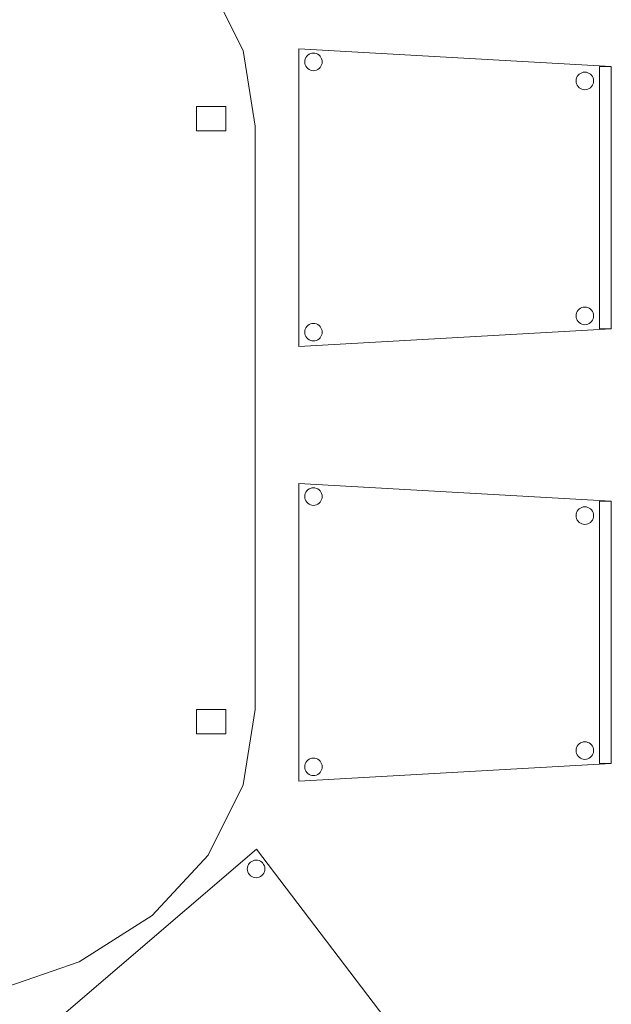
# Model space of a CAD drawing. Header units: metres. Extents: x 397.7 to 427.5, y 12.7 to 28.4.
# Tile 23 of 129: x 402.9 to 403.9, y 24.7 to 26.4. Entities that reach past the tile are written whole.
import ezdxf

# ---------------------------------------------------------------- set-up
doc = ezdxf.new("R2010")
doc.units = ezdxf.units.M
doc.layers.add('02_MOBILIARIO', color=7, linetype='Continuous', lineweight=18)
doc.layers.add('A-DETL-____-MBND', color=7, linetype='Continuous', lineweight=18)

# ---------------------------------------------------------------- blocks, each defined once
blk = doc.blocks.new('Family - Cadira confident_P4-153742-07_PCI_P4')
at = {"layer": 'A-DETL-____-MBND', "color": 253, "true_color": 0xaaaaaa}
for p, q in [((0, 0.5065), (0.5326, 0.4765)), ((0, 0), (0, 0.5065)), ((0.5326, 0.4765), (0, 0.5065)), ((0, 0.5065), (0, 0)), ((0.0102, 0.4842), (0.0104, 0.4868)), ((0.0104, 0.4868), (0.0102, 0.4842)), ((0.0104, 0.4868), (0.0111, 0.4893)), ((0.0111, 0.4893), (0.0104, 0.4868)), ((0.0111, 0.4893), (0.0122, 0.4917)), ((0.0122, 0.4917), (0.0111, 0.4893)), ((0.0122, 0.4917), (0.0137, 0.4938)), ((0.0137, 0.4938), (0.0122, 0.4917)), ((0.0137, 0.4938), (0.0155, 0.4957)), ((0.0155, 0.4957), (0.0137, 0.4938)), ((0.0155, 0.4957), (0.0176, 0.4972)), ((0.0176, 0.4972), (0.0155, 0.4957)), ((0.0176, 0.4972), (0.02, 0.4983)), ((0.02, 0.4983), (0.0176, 0.4972)), ((0.02, 0.4983), (0.0225, 0.4989)), ((0.0225, 0.4989), (0.02, 0.4983)), ((0.0225, 0.4989), (0.0251, 0.4992)), ((0.0251, 0.4992), (0.0225, 0.4989)), ((0.0251, 0.4992), (0.0277, 0.4989)), ((0.0277, 0.4989), (0.0251, 0.4992)), ((0.0277, 0.4989), (0.0302, 0.4983)), ((0.0302, 0.4983), (0.0277, 0.4989)), ((0.0302, 0.4983), (0.0326, 0.4972)), ((0.0326, 0.4972), (0.0302, 0.4983)), ((0.0326, 0.4972), (0.0347, 0.4957)), ((0.0347, 0.4957), (0.0326, 0.4972)), ((0.0347, 0.4957), (0.0365, 0.4938)), ((0.0365, 0.4938), (0.0347, 0.4957)), ((0.0365, 0.4938), (0.038, 0.4917)), ((0.038, 0.4917), (0.0365, 0.4938)), ((0.038, 0.4917), (0.0391, 0.4893)), ((0.0391, 0.4893), (0.038, 0.4917)), ((0.0391, 0.4893), (0.0398, 0.4868)), ((0.0398, 0.4868), (0.0391, 0.4893)), ((0.0398, 0.4868), (0.04, 0.4842)), ((0.04, 0.4842), (0.0398, 0.4868)), ((0.0104, 0.4816), (0.0102, 0.4842)), ((0.0102, 0.4842), (0.0104, 0.4816)), ((0.0111, 0.4791), (0.0104, 0.4816)), ((0.0104, 0.4816), (0.0111, 0.4791)), ((0.0122, 0.4768), (0.0111, 0.4791)), ((0.0111, 0.4791), (0.0122, 0.4768)), ((0.0137, 0.4746), (0.0122, 0.4768)), ((0.0122, 0.4768), (0.0137, 0.4746)), ((0.0155, 0.4728), (0.0137, 0.4746)), ((0.0137, 0.4746), (0.0155, 0.4728)), ((0.0176, 0.4713), (0.0155, 0.4728)), ((0.0155, 0.4728), (0.0176, 0.4713)), ((0.02, 0.4702), (0.0176, 0.4713)), ((0.0176, 0.4713), (0.02, 0.4702)), ((0.0225, 0.4695), (0.02, 0.4702)), ((0.02, 0.4702), (0.0225, 0.4695)), ((0.0251, 0.4693), (0.0225, 0.4695)), ((0.0225, 0.4695), (0.0251, 0.4693)), ((0.0277, 0.4695), (0.0251, 0.4693)), ((0.0251, 0.4693), (0.0277, 0.4695)), ((0.0302, 0.4702), (0.0277, 0.4695)), ((0.0277, 0.4695), (0.0302, 0.4702)), ((0.0326, 0.4713), (0.0302, 0.4702)), ((0.0302, 0.4702), (0.0326, 0.4713)), ((0.0347, 0.4728), (0.0326, 0.4713)), ((0.0326, 0.4713), (0.0347, 0.4728)), ((0.0365, 0.4746), (0.0347, 0.4728)), ((0.0347, 0.4728), (0.0365, 0.4746)), ((0.038, 0.4768), (0.0365, 0.4746)), ((0.0365, 0.4746), (0.038, 0.4768)), ((0.0391, 0.4791), (0.038, 0.4768)), ((0.038, 0.4768), (0.0391, 0.4791)), ((0.0398, 0.4816), (0.0391, 0.4791)), ((0.0391, 0.4791), (0.0398, 0.4816)), ((0.04, 0.4842), (0.0398, 0.4816)), ((0.0398, 0.4816), (0.04, 0.4842)), ((0.5126, 0.03), (0.5126, 0.4765)), ((0.5126, 0.4765), (0.5326, 0.4765)), ((0.5126, 0.4765), (0.5126, 0.03)), ((0.5326, 0.4765), (0.5126, 0.4765)), ((0.5326, 0.4765), (0.5326, 0.03)), ((0.5326, 0.03), (0.5326, 0.4765)), ((0.5326, 0.4765), (0.5326, 0.03)), ((0.5326, 0.03), (0.5326, 0.4765)), ((0.4726, 0.4519), (0.4728, 0.4545)), ((0.4728, 0.4545), (0.4726, 0.4519)), ((0.4728, 0.4545), (0.4735, 0.457)), ((0.4735, 0.457), (0.4728, 0.4545)), ((0.4735, 0.457), (0.4746, 0.4593)), ((0.4746, 0.4593), (0.4735, 0.457)), ((0.4746, 0.4593), (0.4761, 0.4615)), ((0.4761, 0.4615), (0.4746, 0.4593)), ((0.4761, 0.4615), (0.4779, 0.4633)), ((0.4779, 0.4633), (0.4761, 0.4615)), ((0.4779, 0.4633), (0.48, 0.4648)), ((0.48, 0.4648), (0.4779, 0.4633)), ((0.48, 0.4648), (0.4824, 0.4659)), ((0.4824, 0.4659), (0.48, 0.4648)), ((0.4824, 0.4659), (0.4849, 0.4666)), ((0.4849, 0.4666), (0.4824, 0.4659)), ((0.4849, 0.4666), (0.4875, 0.4668)), ((0.4875, 0.4668), (0.4849, 0.4666)), ((0.4875, 0.4668), (0.4901, 0.4666)), ((0.4901, 0.4666), (0.4875, 0.4668)), ((0.4901, 0.4666), (0.4926, 0.4659)), ((0.4926, 0.4659), (0.4901, 0.4666)), ((0.4926, 0.4659), (0.495, 0.4648)), ((0.495, 0.4648), (0.4926, 0.4659)), ((0.495, 0.4648), (0.4971, 0.4633)), ((0.4971, 0.4633), (0.495, 0.4648)), ((0.4971, 0.4633), (0.4989, 0.4615)), ((0.4989, 0.4615), (0.4971, 0.4633)), ((0.4989, 0.4615), (0.5004, 0.4593)), ((0.5004, 0.4593), (0.4989, 0.4615)), ((0.5004, 0.4593), (0.5015, 0.457)), ((0.5015, 0.457), (0.5004, 0.4593)), ((0.5015, 0.457), (0.5022, 0.4545)), ((0.5022, 0.4545), (0.5015, 0.457)), ((0.5022, 0.4545), (0.5024, 0.4519)), ((0.5024, 0.4519), (0.5022, 0.4545)), ((0.4728, 0.4493), (0.4726, 0.4519)), ((0.4726, 0.4519), (0.4728, 0.4493)), ((0.4735, 0.4468), (0.4728, 0.4493)), ((0.4728, 0.4493), (0.4735, 0.4468)), ((0.4746, 0.4444), (0.4735, 0.4468)), ((0.4735, 0.4468), (0.4746, 0.4444)), ((0.4761, 0.4423), (0.4746, 0.4444)), ((0.4746, 0.4444), (0.4761, 0.4423)), ((0.4779, 0.4404), (0.4761, 0.4423)), ((0.4761, 0.4423), (0.4779, 0.4404)), ((0.48, 0.4389), (0.4779, 0.4404)), ((0.4779, 0.4404), (0.48, 0.4389)), ((0.4824, 0.4378), (0.48, 0.4389)), ((0.48, 0.4389), (0.4824, 0.4378)), ((0.4849, 0.4372), (0.4824, 0.4378)), ((0.4824, 0.4378), (0.4849, 0.4372)), ((0.4875, 0.4369), (0.4849, 0.4372)), ((0.4849, 0.4372), (0.4875, 0.4369)), ((0.4901, 0.4372), (0.4875, 0.4369)), ((0.4875, 0.4369), (0.4901, 0.4372)), ((0.4926, 0.4378), (0.4901, 0.4372)), ((0.4901, 0.4372), (0.4926, 0.4378)), ((0.495, 0.4389), (0.4926, 0.4378)), ((0.4926, 0.4378), (0.495, 0.4389)), ((0.4971, 0.4404), (0.495, 0.4389)), ((0.495, 0.4389), (0.4971, 0.4404)), ((0.4989, 0.4423), (0.4971, 0.4404)), ((0.4971, 0.4404), (0.4989, 0.4423)), ((0.5004, 0.4444), (0.4989, 0.4423)), ((0.4989, 0.4423), (0.5004, 0.4444)), ((0.5015, 0.4468), (0.5004, 0.4444)), ((0.5004, 0.4444), (0.5015, 0.4468)), ((0.5022, 0.4493), (0.5015, 0.4468)), ((0.5015, 0.4468), (0.5022, 0.4493)), ((0.5024, 0.4519), (0.5022, 0.4493)), ((0.5022, 0.4493), (0.5024, 0.4519)), ((0.4726, 0.0519), (0.4728, 0.0545)), ((0.4728, 0.0545), (0.4726, 0.0519)), ((0.4728, 0.0493), (0.4726, 0.0519)), ((0.4726, 0.0519), (0.4728, 0.0493)), ((0.4728, 0.0545), (0.4735, 0.057)), ((0.4735, 0.057), (0.4728, 0.0545)), ((0.4735, 0.057), (0.4746, 0.0593)), ((0.4746, 0.0593), (0.4735, 0.057)), ((0.4746, 0.0593), (0.4761, 0.0615)), ((0.4761, 0.0615), (0.4746, 0.0593)), ((0.4761, 0.0615), (0.4779, 0.0633)), ((0.4779, 0.0633), (0.4761, 0.0615)), ((0.4779, 0.0633), (0.48, 0.0648)), ((0.48, 0.0648), (0.4779, 0.0633)), ((0.48, 0.0648), (0.4824, 0.0659)), ((0.4824, 0.0659), (0.48, 0.0648)), ((0.4824, 0.0659), (0.4849, 0.0666)), ((0.4849, 0.0666), (0.4824, 0.0659)), ((0.4849, 0.0666), (0.4875, 0.0668)), ((0.4875, 0.0668), (0.4849, 0.0666)), ((0.4875, 0.0668), (0.4901, 0.0666)), ((0.4901, 0.0666), (0.4875, 0.0668)), ((0.4901, 0.0666), (0.4926, 0.0659)), ((0.4926, 0.0659), (0.4901, 0.0666)), ((0.4926, 0.0659), (0.495, 0.0648)), ((0.495, 0.0648), (0.4926, 0.0659)), ((0.495, 0.0648), (0.4971, 0.0633)), ((0.4971, 0.0633), (0.495, 0.0648)), ((0.4971, 0.0633), (0.4989, 0.0615)), ((0.4989, 0.0615), (0.4971, 0.0633)), ((0.4989, 0.0615), (0.5004, 0.0593)), ((0.5004, 0.0593), (0.4989, 0.0615)), ((0.5004, 0.0593), (0.5015, 0.057)), ((0.5015, 0.057), (0.5004, 0.0593)), ((0.5015, 0.057), (0.5022, 0.0545)), ((0.5022, 0.0545), (0.5015, 0.057)), ((0.5022, 0.0545), (0.5024, 0.0519)), ((0.5024, 0.0519), (0.5022, 0.0545)), ((0.5024, 0.0519), (0.5022, 0.0493)), ((0.5022, 0.0493), (0.5024, 0.0519)), ((0.0122, 0.0317), (0.0137, 0.0338)), ((0.0137, 0.0338), (0.0122, 0.0317)), ((0.0137, 0.0338), (0.0155, 0.0357)), ((0.0155, 0.0357), (0.0137, 0.0338)), ((0.0155, 0.0357), (0.0176, 0.0372)), ((0.0176, 0.0372), (0.0155, 0.0357)), ((0.0176, 0.0372), (0.02, 0.0383)), ((0.02, 0.0383), (0.0176, 0.0372)), ((0.02, 0.0383), (0.0225, 0.0389)), ((0.0225, 0.0389), (0.02, 0.0383)), ((0.0225, 0.0389), (0.0251, 0.0392)), ((0.0251, 0.0392), (0.0225, 0.0389)), ((0.0251, 0.0392), (0.0277, 0.0389)), ((0.0277, 0.0389), (0.0251, 0.0392)), ((0.0277, 0.0389), (0.0302, 0.0383)), ((0.0302, 0.0383), (0.0277, 0.0389)), ((0.0302, 0.0383), (0.0326, 0.0372)), ((0.0326, 0.0372), (0.0302, 0.0383)), ((0.0326, 0.0372), (0.0347, 0.0357)), ((0.0347, 0.0357), (0.0326, 0.0372)), ((0.0347, 0.0357), (0.0365, 0.0338)), ((0.0365, 0.0338), (0.0347, 0.0357)), ((0.0365, 0.0338), (0.038, 0.0317)), ((0.038, 0.0317), (0.0365, 0.0338)), ((0.4735, 0.0468), (0.4728, 0.0493)), ((0.4728, 0.0493), (0.4735, 0.0468)), ((0.4746, 0.0444), (0.4735, 0.0468)), ((0.4735, 0.0468), (0.4746, 0.0444)), ((0.4761, 0.0423), (0.4746, 0.0444)), ((0.4746, 0.0444), (0.4761, 0.0423)), ((0.4779, 0.0404), (0.4761, 0.0423)), ((0.4761, 0.0423), (0.4779, 0.0404)), ((0.48, 0.0389), (0.4779, 0.0404)), ((0.4779, 0.0404), (0.48, 0.0389)), ((0.4824, 0.0378), (0.48, 0.0389)), ((0.48, 0.0389), (0.4824, 0.0378)), ((0.4849, 0.0372), (0.4824, 0.0378)), ((0.4824, 0.0378), (0.4849, 0.0372)), ((0.4875, 0.0369), (0.4849, 0.0372)), ((0.4849, 0.0372), (0.4875, 0.0369)), ((0.4901, 0.0372), (0.4875, 0.0369)), ((0.4875, 0.0369), (0.4901, 0.0372)), ((0.4926, 0.0378), (0.4901, 0.0372)), ((0.4901, 0.0372), (0.4926, 0.0378)), ((0.495, 0.0389), (0.4926, 0.0378)), ((0.4926, 0.0378), (0.495, 0.0389)), ((0.4971, 0.0404), (0.495, 0.0389)), ((0.495, 0.0389), (0.4971, 0.0404)), ((0.4989, 0.0423), (0.4971, 0.0404)), ((0.4971, 0.0404), (0.4989, 0.0423)), ((0.5004, 0.0444), (0.4989, 0.0423)), ((0.4989, 0.0423), (0.5004, 0.0444)), ((0.5015, 0.0468), (0.5004, 0.0444)), ((0.5004, 0.0444), (0.5015, 0.0468)), ((0.5022, 0.0493), (0.5015, 0.0468)), ((0.5015, 0.0468), (0.5022, 0.0493)), ((0.5326, 0.03), (0, 0)), ((0, 0), (0.5326, 0.03)), ((0.0102, 0.0242), (0.0104, 0.0268)), ((0.0104, 0.0268), (0.0102, 0.0242)), ((0.0104, 0.0216), (0.0102, 0.0242)), ((0.0102, 0.0242), (0.0104, 0.0216)), ((0.0104, 0.0268), (0.0111, 0.0293)), ((0.0111, 0.0293), (0.0104, 0.0268)), ((0.0111, 0.0191), (0.0104, 0.0216)), ((0.0104, 0.0216), (0.0111, 0.0191)), ((0.0111, 0.0293), (0.0122, 0.0317)), ((0.0122, 0.0317), (0.0111, 0.0293)), ((0.0122, 0.0168), (0.0111, 0.0191)), ((0.0111, 0.0191), (0.0122, 0.0168)), ((0.038, 0.0317), (0.0391, 0.0293)), ((0.0391, 0.0293), (0.038, 0.0317)), ((0.0391, 0.0191), (0.038, 0.0168)), ((0.038, 0.0168), (0.0391, 0.0191)), ((0.0391, 0.0293), (0.0398, 0.0268)), ((0.0398, 0.0268), (0.0391, 0.0293)), ((0.0398, 0.0216), (0.0391, 0.0191)), ((0.0391, 0.0191), (0.0398, 0.0216)), ((0.0398, 0.0268), (0.04, 0.0242)), ((0.04, 0.0242), (0.0398, 0.0268)), ((0.04, 0.0242), (0.0398, 0.0216)), ((0.0398, 0.0216), (0.04, 0.0242)), ((0.5326, 0.03), (0.5126, 0.03)), ((0.5126, 0.03), (0.5326, 0.03)), ((0.0137, 0.0146), (0.0122, 0.0168)), ((0.0122, 0.0168), (0.0137, 0.0146)), ((0.0155, 0.0128), (0.0137, 0.0146)), ((0.0137, 0.0146), (0.0155, 0.0128)), ((0.0176, 0.0113), (0.0155, 0.0128)), ((0.0155, 0.0128), (0.0176, 0.0113)), ((0.02, 0.0102), (0.0176, 0.0113)), ((0.0176, 0.0113), (0.02, 0.0102)), ((0.0225, 0.0095), (0.02, 0.0102)), ((0.02, 0.0102), (0.0225, 0.0095)), ((0.0251, 0.0093), (0.0225, 0.0095)), ((0.0225, 0.0095), (0.0251, 0.0093)), ((0.0277, 0.0095), (0.0251, 0.0093)), ((0.0251, 0.0093), (0.0277, 0.0095)), ((0.0302, 0.0102), (0.0277, 0.0095)), ((0.0277, 0.0095), (0.0302, 0.0102)), ((0.0326, 0.0113), (0.0302, 0.0102)), ((0.0302, 0.0102), (0.0326, 0.0113)), ((0.0347, 0.0128), (0.0326, 0.0113)), ((0.0326, 0.0113), (0.0347, 0.0128)), ((0.0365, 0.0146), (0.0347, 0.0128)), ((0.0347, 0.0128), (0.0365, 0.0146)), ((0.038, 0.0168), (0.0365, 0.0146)), ((0.0365, 0.0146), (0.038, 0.0168))]:
    blk.add_line(p, q, dxfattribs=at)
blk = doc.blocks.new('Family - Taula 200X120_P4-153937-07_PCI_P4')
at = {"layer": 'A-DETL-____-MBND', "color": 253, "true_color": 0xaaaaaa}
for p, q in [((1.1195, 1.7378), (1.1795, 1.6181)), ((1.1795, 1.6181), (1.1195, 1.7378)), ((1.1795, 1.6181), (1.1999, 1.4896)), ((1.1999, 1.4896), (1.1795, 1.6181)), ((1.0999, 1.4813), (1.0999, 1.5227)), ((1.0999, 1.5227), (1.1499, 1.5227)), ((1.1499, 1.5227), (1.0999, 1.5227)), ((1.0999, 1.5227), (1.0999, 1.4813)), ((1.1499, 1.5227), (1.1499, 1.4813)), ((1.1499, 1.4813), (1.1499, 1.5227)), ((1.1499, 1.4813), (1.0999, 1.4813)), ((1.0999, 1.4813), (1.1499, 1.4813)), ((1.1999, 1.4896), (1.1999, 0.4965)), ((1.1999, 0.4965), (1.1999, 1.4896)), ((1.0999, 0.4551), (1.0999, 0.4965)), ((1.0999, 0.4965), (1.1499, 0.4965)), ((1.1499, 0.4965), (1.0999, 0.4965)), ((1.0999, 0.4965), (1.0999, 0.4551)), ((1.1499, 0.4965), (1.1499, 0.4551)), ((1.1499, 0.4551), (1.1499, 0.4965)), ((1.1999, 0.4965), (1.1795, 0.368)), ((1.1795, 0.368), (1.1999, 0.4965)), ((1.1499, 0.4551), (1.0999, 0.4551)), ((1.0999, 0.4551), (1.1499, 0.4551)), ((1.1795, 0.368), (1.1195, 0.2483)), ((1.1195, 0.2483), (1.1795, 0.368)), ((1.1195, 0.2483), (1.0242, 0.1454)), ((1.0242, 0.1454), (1.1195, 0.2483)), ((1.0242, 0.1454), (0.8999, 0.0665)), ((0.8999, 0.0665), (1.0242, 0.1454)), ((0.8999, 0.0665), (0.7552, 0.0169)), ((0.7552, 0.0169), (0.8999, 0.0665))]:
    blk.add_line(p, q, dxfattribs=at)
blk = doc.blocks.new('Family - Cadira confident_P4-153998-07_PCI_P4')
at = {"layer": 'A-DETL-____-MBND', "color": 253, "true_color": 0xaaaaaa}
for p, q in [((0, 0.3852), (0.3849, 0.7145)), ((0.3849, 0.7145), (0, 0.3852)), ((0.3849, 0.7145), (0.7083, 0.2903)), ((0.7083, 0.2903), (0.3849, 0.7145)), ((0.3702, 0.6859), (0.3713, 0.6883)), ((0.3713, 0.6883), (0.3702, 0.6859)), ((0.3713, 0.6883), (0.3727, 0.6904)), ((0.3727, 0.6904), (0.3713, 0.6883)), ((0.3727, 0.6904), (0.3746, 0.6923)), ((0.3746, 0.6923), (0.3727, 0.6904)), ((0.3746, 0.6923), (0.3767, 0.6938)), ((0.3767, 0.6938), (0.3746, 0.6923)), ((0.3767, 0.6938), (0.379, 0.6949)), ((0.379, 0.6949), (0.3767, 0.6938)), ((0.379, 0.6949), (0.3815, 0.6956)), ((0.3815, 0.6956), (0.379, 0.6949)), ((0.3815, 0.6956), (0.3841, 0.6959)), ((0.3841, 0.6959), (0.3815, 0.6956)), ((0.3841, 0.6959), (0.3867, 0.6957)), ((0.3867, 0.6957), (0.3841, 0.6959)), ((0.3867, 0.6957), (0.3892, 0.695)), ((0.3892, 0.695), (0.3867, 0.6957)), ((0.3892, 0.695), (0.3916, 0.6939)), ((0.3916, 0.6939), (0.3892, 0.695)), ((0.3916, 0.6939), (0.3938, 0.6925)), ((0.3938, 0.6925), (0.3916, 0.6939)), ((0.3938, 0.6925), (0.3956, 0.6906)), ((0.3956, 0.6906), (0.3938, 0.6925)), ((0.3956, 0.6906), (0.3971, 0.6885)), ((0.3971, 0.6885), (0.3956, 0.6906)), ((0.3971, 0.6885), (0.3983, 0.6862)), ((0.3983, 0.6862), (0.3971, 0.6885)), ((0.3693, 0.6808), (0.3695, 0.6834)), ((0.3695, 0.6834), (0.3693, 0.6808)), ((0.3696, 0.6782), (0.3693, 0.6808)), ((0.3693, 0.6808), (0.3696, 0.6782)), ((0.3695, 0.6834), (0.3702, 0.6859)), ((0.3702, 0.6859), (0.3695, 0.6834)), ((0.3703, 0.6757), (0.3696, 0.6782)), ((0.3696, 0.6782), (0.3703, 0.6757)), ((0.3714, 0.6733), (0.3703, 0.6757)), ((0.3703, 0.6757), (0.3714, 0.6733)), ((0.3729, 0.6712), (0.3714, 0.6733)), ((0.3714, 0.6733), (0.3729, 0.6712)), ((0.3748, 0.6694), (0.3729, 0.6712)), ((0.3729, 0.6712), (0.3748, 0.6694)), ((0.3958, 0.6714), (0.394, 0.6696)), ((0.394, 0.6696), (0.3958, 0.6714)), ((0.3973, 0.6736), (0.3958, 0.6714)), ((0.3958, 0.6714), (0.3973, 0.6736)), ((0.3984, 0.6759), (0.3973, 0.6736)), ((0.3973, 0.6736), (0.3984, 0.6759)), ((0.3983, 0.6862), (0.399, 0.6837)), ((0.399, 0.6837), (0.3983, 0.6862)), ((0.399, 0.6785), (0.3984, 0.6759)), ((0.3984, 0.6759), (0.399, 0.6785)), ((0.399, 0.6837), (0.3992, 0.6811)), ((0.3992, 0.6811), (0.399, 0.6837)), ((0.3992, 0.6811), (0.399, 0.6785)), ((0.399, 0.6785), (0.3992, 0.6811)), ((0.3769, 0.6679), (0.3748, 0.6694)), ((0.3748, 0.6694), (0.3769, 0.6679)), ((0.3793, 0.6668), (0.3769, 0.6679)), ((0.3769, 0.6679), (0.3793, 0.6668)), ((0.3818, 0.6662), (0.3793, 0.6668)), ((0.3793, 0.6668), (0.3818, 0.6662)), ((0.3844, 0.666), (0.3818, 0.6662)), ((0.3818, 0.6662), (0.3844, 0.666)), ((0.387, 0.6662), (0.3844, 0.666)), ((0.3844, 0.666), (0.387, 0.6662)), ((0.3895, 0.6669), (0.387, 0.6662)), ((0.387, 0.6662), (0.3895, 0.6669)), ((0.3919, 0.6681), (0.3895, 0.6669)), ((0.3895, 0.6669), (0.3919, 0.6681)), ((0.394, 0.6696), (0.3919, 0.6681)), ((0.3919, 0.6681), (0.394, 0.6696)), ((0.02, 0.3843), (0.0206, 0.3869)), ((0.0206, 0.3869), (0.02, 0.3843)), ((0.0206, 0.3869), (0.0217, 0.3892)), ((0.0217, 0.3892), (0.0206, 0.3869)), ((0.0217, 0.3892), (0.0232, 0.3914)), ((0.0232, 0.3914), (0.0217, 0.3892)), ((0.0232, 0.3914), (0.025, 0.3932)), ((0.025, 0.3932), (0.0232, 0.3914)), ((0.025, 0.3932), (0.0271, 0.3948)), ((0.0271, 0.3948), (0.025, 0.3932)), ((0.0271, 0.3948), (0.0295, 0.3959)), ((0.0295, 0.3959), (0.0271, 0.3948)), ((0.0295, 0.3959), (0.032, 0.3966)), ((0.032, 0.3966), (0.0295, 0.3959)), ((0.032, 0.3966), (0.0346, 0.3968)), ((0.0346, 0.3968), (0.032, 0.3966)), ((0.0346, 0.3968), (0.0372, 0.3966)), ((0.0372, 0.3966), (0.0346, 0.3968)), ((0.0372, 0.3966), (0.0397, 0.396)), ((0.0397, 0.396), (0.0372, 0.3966)), ((0.0397, 0.396), (0.0421, 0.3949)), ((0.0421, 0.3949), (0.0397, 0.396)), ((0.0421, 0.3949), (0.0442, 0.3934)), ((0.0442, 0.3934), (0.0421, 0.3949)), ((0.0442, 0.3934), (0.0461, 0.3916)), ((0.0461, 0.3916), (0.0442, 0.3934)), ((0.0461, 0.3916), (0.0476, 0.3895)), ((0.0476, 0.3895), (0.0461, 0.3916)), ((0.0476, 0.3895), (0.0487, 0.3871)), ((0.0487, 0.3871), (0.0476, 0.3895)), ((0.0487, 0.3871), (0.0494, 0.3846)), ((0.0494, 0.3846), (0.0487, 0.3871)), ((0.369, 0), (0, 0.3852)), ((0, 0.3852), (0.369, 0)), ((0.0198, 0.3818), (0.02, 0.3843)), ((0.02, 0.3843), (0.0198, 0.3818)), ((0.02, 0.3792), (0.0198, 0.3818)), ((0.0198, 0.3818), (0.02, 0.3792)), ((0.0207, 0.3766), (0.02, 0.3792)), ((0.02, 0.3792), (0.0207, 0.3766)), ((0.0219, 0.3743), (0.0207, 0.3766)), ((0.0207, 0.3766), (0.0219, 0.3743)), ((0.0234, 0.3722), (0.0219, 0.3743)), ((0.0219, 0.3743), (0.0234, 0.3722)), ((0.0252, 0.3704), (0.0234, 0.3722)), ((0.0234, 0.3722), (0.0252, 0.3704)), ((0.0274, 0.3689), (0.0252, 0.3704)), ((0.0252, 0.3704), (0.0274, 0.3689)), ((0.0297, 0.3678), (0.0274, 0.3689)), ((0.0274, 0.3689), (0.0297, 0.3678)), ((0.0423, 0.369), (0.04, 0.3679)), ((0.04, 0.3679), (0.0423, 0.369)), ((0.0444, 0.3705), (0.0423, 0.369)), ((0.0423, 0.369), (0.0444, 0.3705)), ((0.0463, 0.3724), (0.0444, 0.3705)), ((0.0444, 0.3705), (0.0463, 0.3724)), ((0.0477, 0.3745), (0.0463, 0.3724)), ((0.0463, 0.3724), (0.0477, 0.3745)), ((0.0488, 0.3769), (0.0477, 0.3745)), ((0.0477, 0.3745), (0.0488, 0.3769)), ((0.0495, 0.3794), (0.0488, 0.3769)), ((0.0488, 0.3769), (0.0495, 0.3794)), ((0.0494, 0.3846), (0.0497, 0.382)), ((0.0497, 0.382), (0.0494, 0.3846)), ((0.0497, 0.382), (0.0495, 0.3794)), ((0.0495, 0.3794), (0.0497, 0.382)), ((0.0323, 0.3672), (0.0297, 0.3678)), ((0.0297, 0.3678), (0.0323, 0.3672)), ((0.0349, 0.367), (0.0323, 0.3672)), ((0.0323, 0.3672), (0.0349, 0.367)), ((0.0375, 0.3672), (0.0349, 0.367)), ((0.0349, 0.367), (0.0375, 0.3672)), ((0.04, 0.3679), (0.0375, 0.3672)), ((0.0375, 0.3672), (0.04, 0.3679)), ((0.6487, 0.318), (0.6506, 0.3199)), ((0.6506, 0.3199), (0.6487, 0.318)), ((0.6506, 0.3199), (0.6527, 0.3214)), ((0.6527, 0.3214), (0.6506, 0.3199)), ((0.6527, 0.3214), (0.655, 0.3225)), ((0.655, 0.3225), (0.6527, 0.3214)), ((0.655, 0.3225), (0.6575, 0.3232)), ((0.6575, 0.3232), (0.655, 0.3225)), ((0.6575, 0.3232), (0.6601, 0.3234)), ((0.6601, 0.3234), (0.6575, 0.3232)), ((0.6601, 0.3234), (0.6627, 0.3232)), ((0.6627, 0.3232), (0.6601, 0.3234)), ((0.6627, 0.3232), (0.6652, 0.3226)), ((0.6652, 0.3226), (0.6627, 0.3232)), ((0.6652, 0.3226), (0.6676, 0.3215)), ((0.6676, 0.3215), (0.6652, 0.3226)), ((0.6676, 0.3215), (0.6698, 0.32)), ((0.6698, 0.32), (0.6676, 0.3215)), ((0.6698, 0.32), (0.6716, 0.3182)), ((0.6716, 0.3182), (0.6698, 0.32)), ((0.356, 0.0152), (0.6953, 0.3055)), ((0.6953, 0.3055), (0.356, 0.0152)), ((0.6453, 0.3084), (0.6455, 0.311)), ((0.6455, 0.311), (0.6453, 0.3084)), ((0.6456, 0.3058), (0.6453, 0.3084)), ((0.6453, 0.3084), (0.6456, 0.3058)), ((0.6455, 0.311), (0.6462, 0.3135)), ((0.6462, 0.3135), (0.6455, 0.311)), ((0.6463, 0.3033), (0.6456, 0.3058)), ((0.6456, 0.3058), (0.6463, 0.3033)), ((0.6462, 0.3135), (0.6473, 0.3159)), ((0.6473, 0.3159), (0.6462, 0.3135)), ((0.6474, 0.3009), (0.6463, 0.3033)), ((0.6463, 0.3033), (0.6474, 0.3009)), ((0.6473, 0.3159), (0.6487, 0.318)), ((0.6487, 0.318), (0.6473, 0.3159)), ((0.6716, 0.3182), (0.6731, 0.3161)), ((0.6731, 0.3161), (0.6716, 0.3182)), ((0.6731, 0.3161), (0.6743, 0.3138)), ((0.6743, 0.3138), (0.6731, 0.3161)), ((0.6744, 0.3035), (0.6733, 0.3012)), ((0.6733, 0.3012), (0.6744, 0.3035)), ((0.6743, 0.3138), (0.675, 0.3112)), ((0.675, 0.3112), (0.6743, 0.3138)), ((0.675, 0.3061), (0.6744, 0.3035)), ((0.6744, 0.3035), (0.675, 0.3061)), ((0.675, 0.3112), (0.6752, 0.3087)), ((0.6752, 0.3087), (0.675, 0.3112)), ((0.6752, 0.3087), (0.675, 0.3061)), ((0.675, 0.3061), (0.6752, 0.3087)), ((0.6953, 0.3055), (0.7083, 0.2903)), ((0.7083, 0.2903), (0.6953, 0.3055)), ((0.7083, 0.2903), (0.369, 0)), ((0.369, 0), (0.7083, 0.2903)), ((0.7083, 0.2903), (0.369, 0)), ((0.369, 0), (0.7083, 0.2903)), ((0.6489, 0.2988), (0.6474, 0.3009)), ((0.6474, 0.3009), (0.6489, 0.2988)), ((0.6508, 0.297), (0.6489, 0.2988)), ((0.6489, 0.2988), (0.6508, 0.297)), ((0.6529, 0.2955), (0.6508, 0.297)), ((0.6508, 0.297), (0.6529, 0.2955)), ((0.6553, 0.2944), (0.6529, 0.2955)), ((0.6529, 0.2955), (0.6553, 0.2944)), ((0.6578, 0.2938), (0.6553, 0.2944)), ((0.6553, 0.2944), (0.6578, 0.2938)), ((0.6604, 0.2936), (0.6578, 0.2938)), ((0.6578, 0.2938), (0.6604, 0.2936)), ((0.663, 0.2938), (0.6604, 0.2936)), ((0.6604, 0.2936), (0.663, 0.2938)), ((0.6655, 0.2945), (0.663, 0.2938)), ((0.663, 0.2938), (0.6655, 0.2945)), ((0.6679, 0.2956), (0.6655, 0.2945)), ((0.6655, 0.2945), (0.6679, 0.2956)), ((0.67, 0.2972), (0.6679, 0.2956)), ((0.6679, 0.2956), (0.67, 0.2972)), ((0.6718, 0.299), (0.67, 0.2972)), ((0.67, 0.2972), (0.6718, 0.299)), ((0.6733, 0.3012), (0.6718, 0.299)), ((0.6718, 0.299), (0.6733, 0.3012)), ((0.3414, 0.0483), (0.3416, 0.0509)), ((0.3416, 0.0509), (0.3414, 0.0483)), ((0.3416, 0.0509), (0.3422, 0.0535)), ((0.3422, 0.0535), (0.3416, 0.0509)), ((0.3422, 0.0535), (0.3433, 0.0558)), ((0.3433, 0.0558), (0.3422, 0.0535)), ((0.3433, 0.0558), (0.3448, 0.058)), ((0.3448, 0.058), (0.3433, 0.0558)), ((0.3448, 0.058), (0.3466, 0.0598)), ((0.3466, 0.0598), (0.3448, 0.058)), ((0.3466, 0.0598), (0.3487, 0.0614)), ((0.3487, 0.0614), (0.3466, 0.0598)), ((0.3487, 0.0614), (0.3511, 0.0625)), ((0.3511, 0.0625), (0.3487, 0.0614)), ((0.3511, 0.0625), (0.3536, 0.0632)), ((0.3536, 0.0632), (0.3511, 0.0625)), ((0.3536, 0.0632), (0.3562, 0.0634)), ((0.3562, 0.0634), (0.3536, 0.0632)), ((0.3562, 0.0634), (0.3588, 0.0632)), ((0.3588, 0.0632), (0.3562, 0.0634)), ((0.3588, 0.0632), (0.3613, 0.0626)), ((0.3613, 0.0626), (0.3588, 0.0632)), ((0.3613, 0.0626), (0.3637, 0.0615)), ((0.3637, 0.0615), (0.3613, 0.0626)), ((0.3637, 0.0615), (0.3658, 0.06)), ((0.3658, 0.06), (0.3637, 0.0615)), ((0.3658, 0.06), (0.3677, 0.0582)), ((0.3677, 0.0582), (0.3658, 0.06)), ((0.3677, 0.0582), (0.3692, 0.0561)), ((0.3692, 0.0561), (0.3677, 0.0582)), ((0.3692, 0.0561), (0.3703, 0.0537)), ((0.3703, 0.0537), (0.3692, 0.0561)), ((0.3703, 0.0537), (0.371, 0.0512)), ((0.371, 0.0512), (0.3703, 0.0537)), ((0.371, 0.0512), (0.3713, 0.0486)), ((0.3713, 0.0486), (0.371, 0.0512)), ((0.3416, 0.0458), (0.3414, 0.0483)), ((0.3414, 0.0483), (0.3416, 0.0458)), ((0.3423, 0.0432), (0.3416, 0.0458)), ((0.3416, 0.0458), (0.3423, 0.0432)), ((0.3435, 0.0409), (0.3423, 0.0432)), ((0.3423, 0.0432), (0.3435, 0.0409)), ((0.345, 0.0388), (0.3435, 0.0409)), ((0.3435, 0.0409), (0.345, 0.0388)), ((0.3468, 0.037), (0.345, 0.0388)), ((0.345, 0.0388), (0.3468, 0.037)), ((0.349, 0.0355), (0.3468, 0.037)), ((0.3468, 0.037), (0.349, 0.0355)), ((0.3513, 0.0344), (0.349, 0.0355)), ((0.349, 0.0355), (0.3513, 0.0344)), ((0.3539, 0.0338), (0.3513, 0.0344)), ((0.3513, 0.0344), (0.3539, 0.0338)), ((0.3565, 0.0335), (0.3539, 0.0338)), ((0.3539, 0.0338), (0.3565, 0.0335)), ((0.3591, 0.0338), (0.3565, 0.0335)), ((0.3565, 0.0335), (0.3591, 0.0338)), ((0.3616, 0.0345), (0.3591, 0.0338)), ((0.3591, 0.0338), (0.3616, 0.0345)), ((0.3639, 0.0356), (0.3616, 0.0345)), ((0.3616, 0.0345), (0.3639, 0.0356)), ((0.366, 0.0371), (0.3639, 0.0356)), ((0.3639, 0.0356), (0.366, 0.0371)), ((0.3679, 0.039), (0.366, 0.0371)), ((0.366, 0.0371), (0.3679, 0.039)), ((0.3693, 0.0411), (0.3679, 0.039)), ((0.3679, 0.039), (0.3693, 0.0411)), ((0.3704, 0.0435), (0.3693, 0.0411)), ((0.3693, 0.0411), (0.3704, 0.0435)), ((0.3711, 0.046), (0.3704, 0.0435)), ((0.3704, 0.0435), (0.3711, 0.046)), ((0.3713, 0.0486), (0.3711, 0.046)), ((0.3711, 0.046), (0.3713, 0.0486)), ((0.369, 0), (0.356, 0.0152)), ((0.356, 0.0152), (0.369, 0))]:
    blk.add_line(p, q, dxfattribs=at)
blk = doc.blocks.new('Family - Cadira confident_P4-154060-07_PCI_P4')
at = {"layer": 'A-DETL-____-MBND', "color": 253, "true_color": 0xaaaaaa}
for p, q in [((0, 0.5065), (0.5326, 0.4765)), ((0, 0), (0, 0.5065)), ((0.5326, 0.4765), (0, 0.5065)), ((0, 0.5065), (0, 0)), ((0.0102, 0.4842), (0.0104, 0.4868)), ((0.0104, 0.4868), (0.0102, 0.4842)), ((0.0104, 0.4868), (0.0111, 0.4893)), ((0.0111, 0.4893), (0.0104, 0.4868)), ((0.0111, 0.4893), (0.0122, 0.4917)), ((0.0122, 0.4917), (0.0111, 0.4893)), ((0.0122, 0.4917), (0.0137, 0.4938)), ((0.0137, 0.4938), (0.0122, 0.4917)), ((0.0137, 0.4938), (0.0155, 0.4957)), ((0.0155, 0.4957), (0.0137, 0.4938)), ((0.0155, 0.4957), (0.0176, 0.4972)), ((0.0176, 0.4972), (0.0155, 0.4957)), ((0.0176, 0.4972), (0.02, 0.4983)), ((0.02, 0.4983), (0.0176, 0.4972)), ((0.02, 0.4983), (0.0225, 0.4989)), ((0.0225, 0.4989), (0.02, 0.4983)), ((0.0225, 0.4989), (0.0251, 0.4992)), ((0.0251, 0.4992), (0.0225, 0.4989)), ((0.0251, 0.4992), (0.0277, 0.4989)), ((0.0277, 0.4989), (0.0251, 0.4992)), ((0.0277, 0.4989), (0.0302, 0.4983)), ((0.0302, 0.4983), (0.0277, 0.4989)), ((0.0302, 0.4983), (0.0326, 0.4972)), ((0.0326, 0.4972), (0.0302, 0.4983)), ((0.0326, 0.4972), (0.0347, 0.4957)), ((0.0347, 0.4957), (0.0326, 0.4972)), ((0.0347, 0.4957), (0.0365, 0.4938)), ((0.0365, 0.4938), (0.0347, 0.4957)), ((0.0365, 0.4938), (0.038, 0.4917)), ((0.038, 0.4917), (0.0365, 0.4938)), ((0.038, 0.4917), (0.0391, 0.4893)), ((0.0391, 0.4893), (0.038, 0.4917)), ((0.0391, 0.4893), (0.0398, 0.4868)), ((0.0398, 0.4868), (0.0391, 0.4893)), ((0.0398, 0.4868), (0.04, 0.4842)), ((0.04, 0.4842), (0.0398, 0.4868)), ((0.0104, 0.4816), (0.0102, 0.4842)), ((0.0102, 0.4842), (0.0104, 0.4816)), ((0.0111, 0.4791), (0.0104, 0.4816)), ((0.0104, 0.4816), (0.0111, 0.4791)), ((0.0122, 0.4768), (0.0111, 0.4791)), ((0.0111, 0.4791), (0.0122, 0.4768)), ((0.0137, 0.4746), (0.0122, 0.4768)), ((0.0122, 0.4768), (0.0137, 0.4746)), ((0.0155, 0.4728), (0.0137, 0.4746)), ((0.0137, 0.4746), (0.0155, 0.4728)), ((0.0176, 0.4713), (0.0155, 0.4728)), ((0.0155, 0.4728), (0.0176, 0.4713)), ((0.02, 0.4702), (0.0176, 0.4713)), ((0.0176, 0.4713), (0.02, 0.4702)), ((0.0225, 0.4695), (0.02, 0.4702)), ((0.02, 0.4702), (0.0225, 0.4695)), ((0.0251, 0.4693), (0.0225, 0.4695)), ((0.0225, 0.4695), (0.0251, 0.4693)), ((0.0277, 0.4695), (0.0251, 0.4693)), ((0.0251, 0.4693), (0.0277, 0.4695)), ((0.0302, 0.4702), (0.0277, 0.4695)), ((0.0277, 0.4695), (0.0302, 0.4702)), ((0.0326, 0.4713), (0.0302, 0.4702)), ((0.0302, 0.4702), (0.0326, 0.4713)), ((0.0347, 0.4728), (0.0326, 0.4713)), ((0.0326, 0.4713), (0.0347, 0.4728)), ((0.0365, 0.4746), (0.0347, 0.4728)), ((0.0347, 0.4728), (0.0365, 0.4746)), ((0.038, 0.4768), (0.0365, 0.4746)), ((0.0365, 0.4746), (0.038, 0.4768)), ((0.0391, 0.4791), (0.038, 0.4768)), ((0.038, 0.4768), (0.0391, 0.4791)), ((0.0398, 0.4816), (0.0391, 0.4791)), ((0.0391, 0.4791), (0.0398, 0.4816)), ((0.04, 0.4842), (0.0398, 0.4816)), ((0.0398, 0.4816), (0.04, 0.4842)), ((0.5126, 0.03), (0.5126, 0.4765)), ((0.5126, 0.4765), (0.5326, 0.4765)), ((0.5126, 0.4765), (0.5126, 0.03)), ((0.5326, 0.4765), (0.5126, 0.4765)), ((0.5326, 0.4765), (0.5326, 0.03)), ((0.5326, 0.03), (0.5326, 0.4765)), ((0.5326, 0.4765), (0.5326, 0.03)), ((0.5326, 0.03), (0.5326, 0.4765)), ((0.4726, 0.4519), (0.4728, 0.4545)), ((0.4728, 0.4545), (0.4726, 0.4519)), ((0.4728, 0.4545), (0.4735, 0.457)), ((0.4735, 0.457), (0.4728, 0.4545)), ((0.4735, 0.457), (0.4746, 0.4593)), ((0.4746, 0.4593), (0.4735, 0.457)), ((0.4746, 0.4593), (0.4761, 0.4615)), ((0.4761, 0.4615), (0.4746, 0.4593)), ((0.4761, 0.4615), (0.4779, 0.4633)), ((0.4779, 0.4633), (0.4761, 0.4615)), ((0.4779, 0.4633), (0.48, 0.4648)), ((0.48, 0.4648), (0.4779, 0.4633)), ((0.48, 0.4648), (0.4824, 0.4659)), ((0.4824, 0.4659), (0.48, 0.4648)), ((0.4824, 0.4659), (0.4849, 0.4666)), ((0.4849, 0.4666), (0.4824, 0.4659)), ((0.4849, 0.4666), (0.4875, 0.4668)), ((0.4875, 0.4668), (0.4849, 0.4666)), ((0.4875, 0.4668), (0.4901, 0.4666)), ((0.4901, 0.4666), (0.4875, 0.4668)), ((0.4901, 0.4666), (0.4926, 0.4659)), ((0.4926, 0.4659), (0.4901, 0.4666)), ((0.4926, 0.4659), (0.495, 0.4648)), ((0.495, 0.4648), (0.4926, 0.4659)), ((0.495, 0.4648), (0.4971, 0.4633)), ((0.4971, 0.4633), (0.495, 0.4648)), ((0.4971, 0.4633), (0.4989, 0.4615)), ((0.4989, 0.4615), (0.4971, 0.4633)), ((0.4989, 0.4615), (0.5004, 0.4593)), ((0.5004, 0.4593), (0.4989, 0.4615)), ((0.5004, 0.4593), (0.5015, 0.457)), ((0.5015, 0.457), (0.5004, 0.4593)), ((0.5015, 0.457), (0.5022, 0.4545)), ((0.5022, 0.4545), (0.5015, 0.457)), ((0.5022, 0.4545), (0.5024, 0.4519)), ((0.5024, 0.4519), (0.5022, 0.4545)), ((0.4728, 0.4493), (0.4726, 0.4519)), ((0.4726, 0.4519), (0.4728, 0.4493)), ((0.4735, 0.4468), (0.4728, 0.4493)), ((0.4728, 0.4493), (0.4735, 0.4468)), ((0.4746, 0.4444), (0.4735, 0.4468)), ((0.4735, 0.4468), (0.4746, 0.4444)), ((0.4761, 0.4423), (0.4746, 0.4444)), ((0.4746, 0.4444), (0.4761, 0.4423)), ((0.4779, 0.4404), (0.4761, 0.4423)), ((0.4761, 0.4423), (0.4779, 0.4404)), ((0.48, 0.4389), (0.4779, 0.4404)), ((0.4779, 0.4404), (0.48, 0.4389)), ((0.4824, 0.4378), (0.48, 0.4389)), ((0.48, 0.4389), (0.4824, 0.4378)), ((0.4849, 0.4372), (0.4824, 0.4378)), ((0.4824, 0.4378), (0.4849, 0.4372)), ((0.4875, 0.4369), (0.4849, 0.4372)), ((0.4849, 0.4372), (0.4875, 0.4369)), ((0.4901, 0.4372), (0.4875, 0.4369)), ((0.4875, 0.4369), (0.4901, 0.4372)), ((0.4926, 0.4378), (0.4901, 0.4372)), ((0.4901, 0.4372), (0.4926, 0.4378)), ((0.495, 0.4389), (0.4926, 0.4378)), ((0.4926, 0.4378), (0.495, 0.4389)), ((0.4971, 0.4404), (0.495, 0.4389)), ((0.495, 0.4389), (0.4971, 0.4404)), ((0.4989, 0.4423), (0.4971, 0.4404)), ((0.4971, 0.4404), (0.4989, 0.4423)), ((0.5004, 0.4444), (0.4989, 0.4423)), ((0.4989, 0.4423), (0.5004, 0.4444)), ((0.5015, 0.4468), (0.5004, 0.4444)), ((0.5004, 0.4444), (0.5015, 0.4468)), ((0.5022, 0.4493), (0.5015, 0.4468)), ((0.5015, 0.4468), (0.5022, 0.4493)), ((0.5024, 0.4519), (0.5022, 0.4493)), ((0.5022, 0.4493), (0.5024, 0.4519)), ((0.4726, 0.0519), (0.4728, 0.0545)), ((0.4728, 0.0545), (0.4726, 0.0519)), ((0.4728, 0.0493), (0.4726, 0.0519)), ((0.4726, 0.0519), (0.4728, 0.0493)), ((0.4728, 0.0545), (0.4735, 0.057)), ((0.4735, 0.057), (0.4728, 0.0545)), ((0.4735, 0.057), (0.4746, 0.0593)), ((0.4746, 0.0593), (0.4735, 0.057)), ((0.4746, 0.0593), (0.4761, 0.0615)), ((0.4761, 0.0615), (0.4746, 0.0593)), ((0.4761, 0.0615), (0.4779, 0.0633)), ((0.4779, 0.0633), (0.4761, 0.0615)), ((0.4779, 0.0633), (0.48, 0.0648)), ((0.48, 0.0648), (0.4779, 0.0633)), ((0.48, 0.0648), (0.4824, 0.0659)), ((0.4824, 0.0659), (0.48, 0.0648)), ((0.4824, 0.0659), (0.4849, 0.0666)), ((0.4849, 0.0666), (0.4824, 0.0659)), ((0.4849, 0.0666), (0.4875, 0.0668)), ((0.4875, 0.0668), (0.4849, 0.0666)), ((0.4875, 0.0668), (0.4901, 0.0666)), ((0.4901, 0.0666), (0.4875, 0.0668)), ((0.4901, 0.0666), (0.4926, 0.0659)), ((0.4926, 0.0659), (0.4901, 0.0666)), ((0.4926, 0.0659), (0.495, 0.0648)), ((0.495, 0.0648), (0.4926, 0.0659)), ((0.495, 0.0648), (0.4971, 0.0633)), ((0.4971, 0.0633), (0.495, 0.0648)), ((0.4971, 0.0633), (0.4989, 0.0615)), ((0.4989, 0.0615), (0.4971, 0.0633)), ((0.4989, 0.0615), (0.5004, 0.0593)), ((0.5004, 0.0593), (0.4989, 0.0615)), ((0.5004, 0.0593), (0.5015, 0.057)), ((0.5015, 0.057), (0.5004, 0.0593)), ((0.5015, 0.057), (0.5022, 0.0545)), ((0.5022, 0.0545), (0.5015, 0.057)), ((0.5022, 0.0545), (0.5024, 0.0519)), ((0.5024, 0.0519), (0.5022, 0.0545)), ((0.5024, 0.0519), (0.5022, 0.0493)), ((0.5022, 0.0493), (0.5024, 0.0519)), ((0.0122, 0.0317), (0.0137, 0.0338)), ((0.0137, 0.0338), (0.0122, 0.0317)), ((0.0137, 0.0338), (0.0155, 0.0357)), ((0.0155, 0.0357), (0.0137, 0.0338)), ((0.0155, 0.0357), (0.0176, 0.0372)), ((0.0176, 0.0372), (0.0155, 0.0357)), ((0.0176, 0.0372), (0.02, 0.0383)), ((0.02, 0.0383), (0.0176, 0.0372)), ((0.02, 0.0383), (0.0225, 0.0389)), ((0.0225, 0.0389), (0.02, 0.0383)), ((0.0225, 0.0389), (0.0251, 0.0392)), ((0.0251, 0.0392), (0.0225, 0.0389)), ((0.0251, 0.0392), (0.0277, 0.0389)), ((0.0277, 0.0389), (0.0251, 0.0392)), ((0.0277, 0.0389), (0.0302, 0.0383)), ((0.0302, 0.0383), (0.0277, 0.0389)), ((0.0302, 0.0383), (0.0326, 0.0372)), ((0.0326, 0.0372), (0.0302, 0.0383)), ((0.0326, 0.0372), (0.0347, 0.0357)), ((0.0347, 0.0357), (0.0326, 0.0372)), ((0.0347, 0.0357), (0.0365, 0.0338)), ((0.0365, 0.0338), (0.0347, 0.0357)), ((0.0365, 0.0338), (0.038, 0.0317)), ((0.038, 0.0317), (0.0365, 0.0338)), ((0.4735, 0.0468), (0.4728, 0.0493)), ((0.4728, 0.0493), (0.4735, 0.0468)), ((0.4746, 0.0444), (0.4735, 0.0468)), ((0.4735, 0.0468), (0.4746, 0.0444)), ((0.4761, 0.0423), (0.4746, 0.0444)), ((0.4746, 0.0444), (0.4761, 0.0423)), ((0.4779, 0.0404), (0.4761, 0.0423)), ((0.4761, 0.0423), (0.4779, 0.0404)), ((0.48, 0.0389), (0.4779, 0.0404)), ((0.4779, 0.0404), (0.48, 0.0389)), ((0.4824, 0.0378), (0.48, 0.0389)), ((0.48, 0.0389), (0.4824, 0.0378)), ((0.4849, 0.0372), (0.4824, 0.0378)), ((0.4824, 0.0378), (0.4849, 0.0372)), ((0.4875, 0.0369), (0.4849, 0.0372)), ((0.4849, 0.0372), (0.4875, 0.0369)), ((0.4901, 0.0372), (0.4875, 0.0369)), ((0.4875, 0.0369), (0.4901, 0.0372)), ((0.4926, 0.0378), (0.4901, 0.0372)), ((0.4901, 0.0372), (0.4926, 0.0378)), ((0.495, 0.0389), (0.4926, 0.0378)), ((0.4926, 0.0378), (0.495, 0.0389)), ((0.4971, 0.0404), (0.495, 0.0389)), ((0.495, 0.0389), (0.4971, 0.0404)), ((0.4989, 0.0423), (0.4971, 0.0404)), ((0.4971, 0.0404), (0.4989, 0.0423)), ((0.5004, 0.0444), (0.4989, 0.0423)), ((0.4989, 0.0423), (0.5004, 0.0444)), ((0.5015, 0.0468), (0.5004, 0.0444)), ((0.5004, 0.0444), (0.5015, 0.0468)), ((0.5022, 0.0493), (0.5015, 0.0468)), ((0.5015, 0.0468), (0.5022, 0.0493)), ((0.5326, 0.03), (0, 0)), ((0, 0), (0.5326, 0.03)), ((0.0102, 0.0242), (0.0104, 0.0268)), ((0.0104, 0.0268), (0.0102, 0.0242)), ((0.0104, 0.0216), (0.0102, 0.0242)), ((0.0102, 0.0242), (0.0104, 0.0216)), ((0.0104, 0.0268), (0.0111, 0.0293)), ((0.0111, 0.0293), (0.0104, 0.0268)), ((0.0111, 0.0191), (0.0104, 0.0216)), ((0.0104, 0.0216), (0.0111, 0.0191)), ((0.0111, 0.0293), (0.0122, 0.0317)), ((0.0122, 0.0317), (0.0111, 0.0293)), ((0.0122, 0.0168), (0.0111, 0.0191)), ((0.0111, 0.0191), (0.0122, 0.0168)), ((0.038, 0.0317), (0.0391, 0.0293)), ((0.0391, 0.0293), (0.038, 0.0317)), ((0.0391, 0.0191), (0.038, 0.0168)), ((0.038, 0.0168), (0.0391, 0.0191)), ((0.0391, 0.0293), (0.0398, 0.0268)), ((0.0398, 0.0268), (0.0391, 0.0293)), ((0.0398, 0.0216), (0.0391, 0.0191)), ((0.0391, 0.0191), (0.0398, 0.0216)), ((0.0398, 0.0268), (0.04, 0.0242)), ((0.04, 0.0242), (0.0398, 0.0268)), ((0.04, 0.0242), (0.0398, 0.0216)), ((0.0398, 0.0216), (0.04, 0.0242)), ((0.5326, 0.03), (0.5126, 0.03)), ((0.5126, 0.03), (0.5326, 0.03)), ((0.0137, 0.0146), (0.0122, 0.0168)), ((0.0122, 0.0168), (0.0137, 0.0146)), ((0.0155, 0.0128), (0.0137, 0.0146)), ((0.0137, 0.0146), (0.0155, 0.0128)), ((0.0176, 0.0113), (0.0155, 0.0128)), ((0.0155, 0.0128), (0.0176, 0.0113)), ((0.02, 0.0102), (0.0176, 0.0113)), ((0.0176, 0.0113), (0.02, 0.0102)), ((0.0225, 0.0095), (0.02, 0.0102)), ((0.02, 0.0102), (0.0225, 0.0095)), ((0.0251, 0.0093), (0.0225, 0.0095)), ((0.0225, 0.0095), (0.0251, 0.0093)), ((0.0277, 0.0095), (0.0251, 0.0093)), ((0.0251, 0.0093), (0.0277, 0.0095)), ((0.0302, 0.0102), (0.0277, 0.0095)), ((0.0277, 0.0095), (0.0302, 0.0102)), ((0.0326, 0.0113), (0.0302, 0.0102)), ((0.0302, 0.0102), (0.0326, 0.0113)), ((0.0347, 0.0128), (0.0326, 0.0113)), ((0.0326, 0.0113), (0.0347, 0.0128)), ((0.0365, 0.0146), (0.0347, 0.0128)), ((0.0347, 0.0128), (0.0365, 0.0146)), ((0.038, 0.0168), (0.0365, 0.0146)), ((0.0365, 0.0146), (0.038, 0.0168))]:
    blk.add_line(p, q, dxfattribs=at)
blk = doc.blocks.new('LONDR55-XX_ZZ-ARQ-CAA-M3D-Londres55_ifc-1-07_PCI_P4')
at = {"layer": '02_MOBILIARIO', "color": 253, "lineweight": 18, "true_color": 0xaaaaaa}
for name, p in [('Family - Taula 200X120_P4-153937-07_PCI_P4', (402.0626, 24.7406)), ('Family - Cadira confident_P4-153742-07_PCI_P4', (403.3366, 25.8551)), ('Family - Cadira confident_P4-154060-07_PCI_P4', (403.3366, 25.1151)), ('Family - Cadira confident_P4-153998-07_PCI_P4', (402.8798, 24.2846))]:
    blk.add_blockref(name, p, dxfattribs=at)

msp = doc.modelspace()

# ---------------------------------------------------------------- block references
at = {"lineweight": 5}
msp.add_blockref('LONDR55-XX_ZZ-ARQ-CAA-M3D-Londres55_ifc-1-07_PCI_P4', (0, 0), dxfattribs=at)

doc.saveas('drawing.dxf')
